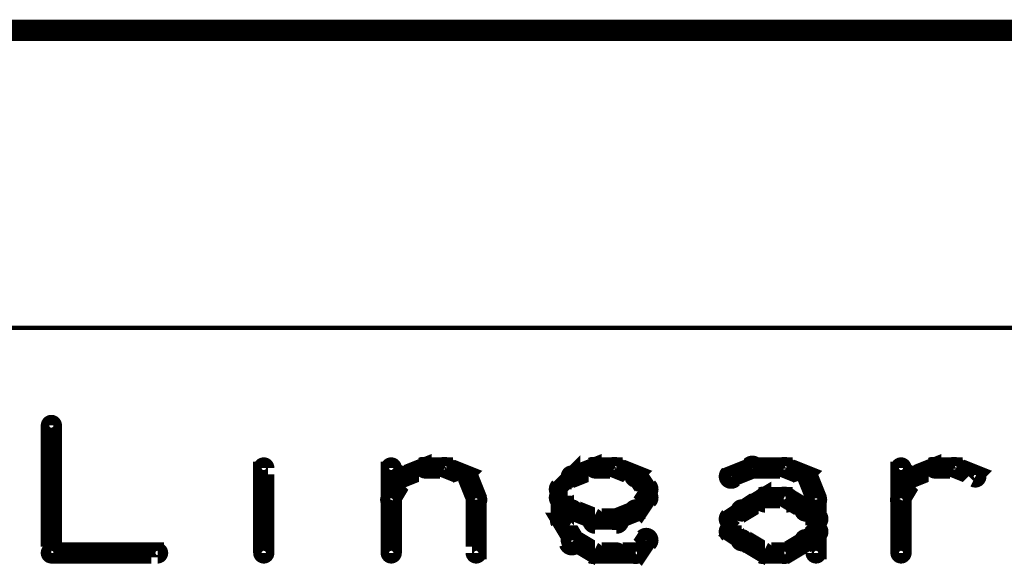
# Model space of a CAD drawing. Extents: x 35 to 575, y 26 to 553.
# Tile 24 of 125: x 129 to 152, y 234 to 247. Entities that reach past the tile are written whole.
import ezdxf

# ---------------------------------------------------------------- set-up
doc = ezdxf.new("R2010")
doc.units = 0
doc.layers.add('DIMENSIONS', color=3, linetype='CONTINUOUS')
doc.layers.add('OUTLINES', color=5, linetype='CONTINUOUS')

msp = doc.modelspace()

# ---------------------------------------------------------------- linework, layer by layer
at = {"layer": 'DIMENSIONS', "color": 94}
msp.add_lwpolyline([(180.1, 239.9, 0.1, 0.1, 1), (180.1, 240, 0, 0, 0), (180.1, 240, 0, 0, 0), (180.1, 240, 0.1, 0.1, 0), (64.5, 240, 0.1, 0.1, 0), (64.5, 240, 0, 0, 0), (64.5, 240, 0.1, 0.1, 0), (64.5, 240, 0.1, 0.1, 1), (64.5, 239.9, 0, 0, 0)], format="xyseb", dxfattribs=at)
at = {"layer": 'OUTLINES', "color": 11}
for points in [[(95, 247, 0.5, 0.5, 0), (191, 247, 0.5, 0.5, 0)], [(129.6, 237.7, 0.3, 0.3, 1), (129.4, 237.7, 0, 0, 0), (129.5, 237.7, 0, 0, 0), (129.5, 237.7, 0.5, 0.5, 0), (129.5, 234.7, 0.5, 0.5, 0), (129.5, 234.7, 0, 0, 0), (129.5, 234.7, 0.3, 0.3, 0), (129.4, 234.7, 0.3, 0.3, 1), (129.6, 234.7, 0, 0, 0)], [(134.5, 237.5, 0.3, 0.3, 1), (134.5, 237.5, 0, 0, 0), (134.5, 237.5, 0, 0, 0), (134.5, 237.5, 0.5, 0.5, 0), (134.5, 237.5, 0.5, 0.5, 0), (134.5, 237.5, 0, 0, 0), (134.5, 237.5, 0.3, 0.3, 0), (134.5, 237.5, 0.3, 0.3, 1), (134.5, 237.5, 0, 0, 0)], [(134.4, 234.7, 0.3, 0.3, 1), (134.6, 234.7, 0, 0, 0), (134.5, 234.7, 0, 0, 0), (134.5, 234.7, 0.5, 0.5, 0), (134.5, 236.7, 0.5, 0.5, 0), (134.5, 236.7, 0, 0, 0), (134.5, 236.7, 0.3, 0.3, 0), (134.6, 236.7, 0.3, 0.3, 1), (134.4, 236.7, 0, 0, 0)], [(137.4, 234.7, 0.3, 0.3, 1), (137.6, 234.7, 0, 0, 0), (137.5, 234.7, 0, 0, 0), (137.5, 234.7, 0.5, 0.5, 0), (137.5, 236.7, 0.5, 0.5, 0), (137.5, 236.7, 0, 0, 0), (137.5, 236.7, 0.3, 0.3, 0), (137.6, 236.7, 0.3, 0.3, 1), (137.4, 236.7, 0, 0, 0)], [(137.7, 236.6, 0.3, 0.3, 1), (137.8, 236.4, 0, 0, 0), (137.8, 236.5, 0, 0, 0), (137.8, 236.5, 0.5, 0.5, 0), (138.3, 236.7, 0.5, 0.5, 0), (138.3, 236.7, 0, 0, 0), (138.3, 236.7, 0.3, 0.3, 0), (138.3, 236.6, 0.3, 0.3, 1), (138.2, 236.8, 0, 0, 0)], [(138.3, 236.8, 0.3, 0.3, 1), (138.3, 236.6, 0, 0, 0), (138.3, 236.7, 0, 0, 0), (138.3, 236.7, 0.5, 0.5, 0), (138.8, 236.7, 0.5, 0.5, 0), (138.8, 236.7, 0, 0, 0), (138.8, 236.7, 0.3, 0.3, 0), (138.8, 236.6, 0.3, 0.3, 1), (138.8, 236.8, 0, 0, 0)], [(138.8, 236.8, 0.3, 0.3, 1), (138.7, 236.6, 0, 0, 0), (138.8, 236.7, 0, 0, 0), (138.8, 236.7, 0.5, 0.5, 0), (139.3, 236.5, 0.5, 0.5, 0), (139.3, 236.5, 0, 0, 0), (139.3, 236.5, 0.3, 0.3, 0), (139.2, 236.4, 0.3, 0.3, 1), (139.3, 236.6, 0, 0, 0)], [(141.4, 236.3, 0.3, 0.3, 1), (141.6, 236.1, 0, 0, 0), (141.5, 236.2, 0, 0, 0), (141.5, 236.2, 0.5, 0.5, 0), (141.8, 236.5, 0.5, 0.5, 0), (141.8, 236.5, 0, 0, 0), (141.8, 236.5, 0.3, 0.3, 0), (141.8, 236.4, 0.3, 0.3, 1), (141.7, 236.6, 0, 0, 0)], [(141.7, 236.6, 0.3, 0.3, 1), (141.8, 236.4, 0, 0, 0), (141.8, 236.5, 0, 0, 0), (141.8, 236.5, 0.5, 0.5, 0), (142.3, 236.7, 0.5, 0.5, 0), (142.3, 236.7, 0, 0, 0), (142.3, 236.7, 0.3, 0.3, 0), (142.3, 236.6, 0.3, 0.3, 1), (142.2, 236.8, 0, 0, 0)], [(142.3, 236.8, 0.3, 0.3, 1), (142.3, 236.6, 0, 0, 0), (142.3, 236.7, 0, 0, 0), (142.3, 236.7, 0.5, 0.5, 0), (142.8, 236.7, 0.5, 0.5, 0), (142.8, 236.7, 0, 0, 0), (142.8, 236.7, 0.3, 0.3, 0), (142.8, 236.6, 0.3, 0.3, 1), (142.8, 236.8, 0, 0, 0)], [(142.8, 236.8, 0.3, 0.3, 1), (142.7, 236.6, 0, 0, 0), (142.8, 236.7, 0, 0, 0), (142.8, 236.7, 0.5, 0.5, 0), (143.3, 236.5, 0.5, 0.5, 0), (143.3, 236.5, 0, 0, 0), (143.3, 236.5, 0.3, 0.3, 0), (143.2, 236.4, 0.3, 0.3, 1), (143.3, 236.6, 0, 0, 0)], [(145.4, 236.6, 0.3, 0.3, 1), (145.6, 236.4, 0, 0, 0), (145.5, 236.5, 0, 0, 0), (145.5, 236.5, 0.5, 0.5, 0), (146, 236.7, 0.5, 0.5, 0), (146, 236.7, 0, 0, 0), (146, 236.7, 0.3, 0.3, 0), (146.1, 236.6, 0.3, 0.3, 1), (145.9, 236.8, 0, 0, 0)], [(146, 236.8, 0.3, 0.3, 1), (146, 236.6, 0, 0, 0), (146, 236.7, 0, 0, 0), (146, 236.7, 0.5, 0.5, 0), (146.8, 236.7, 0.5, 0.5, 0), (146.8, 236.7, 0, 0, 0), (146.8, 236.7, 0.3, 0.3, 0), (146.8, 236.6, 0.3, 0.3, 1), (146.8, 236.8, 0, 0, 0)], [(146.8, 236.8, 0.3, 0.3, 1), (146.7, 236.6, 0, 0, 0), (146.8, 236.7, 0, 0, 0), (146.8, 236.7, 0.5, 0.5, 0), (147.3, 236.5, 0.5, 0.5, 0), (147.3, 236.5, 0, 0, 0), (147.3, 236.5, 0.3, 0.3, 0), (147.2, 236.4, 0.3, 0.3, 1), (147.3, 236.6, 0, 0, 0)], [(149.4, 234.7, 0.3, 0.3, 1), (149.6, 234.7, 0, 0, 0), (149.5, 234.7, 0, 0, 0), (149.5, 234.7, 0.5, 0.5, 0), (149.5, 236.7, 0.5, 0.5, 0), (149.5, 236.7, 0, 0, 0), (149.5, 236.7, 0.3, 0.3, 0), (149.6, 236.7, 0.3, 0.3, 1), (149.4, 236.7, 0, 0, 0)], [(149.7, 236.6, 0.3, 0.3, 1), (149.8, 236.4, 0, 0, 0), (149.8, 236.5, 0, 0, 0), (149.8, 236.5, 0.5, 0.5, 0), (150.3, 236.7, 0.5, 0.5, 0), (150.3, 236.7, 0, 0, 0), (150.3, 236.7, 0.3, 0.3, 0), (150.3, 236.6, 0.3, 0.3, 1), (150.2, 236.8, 0, 0, 0)], [(150.3, 236.8, 0.3, 0.3, 1), (150.3, 236.6, 0, 0, 0), (150.3, 236.7, 0, 0, 0), (150.3, 236.7, 0.5, 0.5, 0), (150.8, 236.7, 0.5, 0.5, 0), (150.8, 236.7, 0, 0, 0), (150.8, 236.7, 0.3, 0.3, 0), (150.8, 236.6, 0.3, 0.3, 1), (150.8, 236.8, 0, 0, 0)], [(150.8, 236.8, 0.3, 0.3, 1), (150.7, 236.6, 0, 0, 0), (150.8, 236.7, 0, 0, 0), (150.8, 236.7, 0.5, 0.5, 0), (151.3, 236.5, 0.5, 0.5, 0), (151.3, 236.5, 0, 0, 0), (151.3, 236.5, 0.3, 0.3, 0), (151.2, 236.4, 0.3, 0.3, 1), (151.3, 236.6, 0, 0, 0)], [(137.4, 236, 0.3, 0.3, 1), (137.6, 235.9, 0, 0, 0), (137.5, 236, 0, 0, 0), (137.5, 236, 0.5, 0.5, 0), (137.8, 236.5, 0.5, 0.5, 0), (137.8, 236.5, 0, 0, 0), (137.8, 236.5, 0.3, 0.3, 0), (137.9, 236.4, 0.3, 0.3, 1), (137.6, 236.5, 0, 0, 0)], [(139.4, 236.5, 0.3, 0.3, 1), (139.1, 236.4, 0, 0, 0), (139.3, 236.5, 0, 0, 0), (139.3, 236.5, 0.5, 0.5, 0), (139.5, 236, 0.5, 0.5, 0), (139.5, 236, 0, 0, 0), (139.5, 236, 0.3, 0.3, 0), (139.4, 235.9, 0.3, 0.3, 1), (139.6, 236, 0, 0, 0)], [(143.3, 236.6, 0.3, 0.3, 1), (143.2, 236.4, 0, 0, 0), (143.3, 236.5, 0, 0, 0), (143.3, 236.5, 0.5, 0.5, 0), (143.5, 236.2, 0.5, 0.5, 0), (143.5, 236.2, 0, 0, 0), (143.5, 236.2, 0.3, 0.3, 0), (143.4, 236.1, 0.3, 0.3, 1), (143.6, 236.3, 0, 0, 0)], [(147.4, 236.5, 0.3, 0.3, 1), (147.1, 236.4, 0, 0, 0), (147.3, 236.5, 0, 0, 0), (147.3, 236.5, 0.5, 0.5, 0), (147.5, 236, 0.5, 0.5, 0), (147.5, 236, 0, 0, 0), (147.5, 236, 0.3, 0.3, 0), (147.4, 235.9, 0.3, 0.3, 1), (147.6, 236, 0, 0, 0)], [(149.4, 236, 0.3, 0.3, 1), (149.6, 235.9, 0, 0, 0), (149.5, 236, 0, 0, 0), (149.5, 236, 0.5, 0.5, 0), (149.8, 236.5, 0.5, 0.5, 0), (149.8, 236.5, 0, 0, 0), (149.8, 236.5, 0.3, 0.3, 0), (149.9, 236.4, 0.3, 0.3, 1), (149.6, 236.5, 0, 0, 0)], [(141.4, 235.5, 0.3, 0.3, 1), (141.6, 235.5, 0, 0, 0), (141.5, 235.5, 0, 0, 0), (141.5, 235.5, 0.5, 0.5, 0), (141.5, 236.2, 0.5, 0.5, 0), (141.5, 236.2, 0, 0, 0), (141.5, 236.2, 0.3, 0.3, 0), (141.6, 236.2, 0.3, 0.3, 1), (141.4, 236.2, 0, 0, 0)], [(143.6, 236.2, 0.3, 0.3, 1), (143.4, 236.2, 0, 0, 0), (143.5, 236.2, 0, 0, 0), (143.5, 236.2, 0.5, 0.5, 0), (143.5, 236, 0.5, 0.5, 0), (143.5, 236, 0, 0, 0), (143.5, 236, 0.3, 0.3, 0), (143.4, 236, 0.3, 0.3, 1), (143.6, 236, 0, 0, 0)], [(139.6, 236, 0.3, 0.3, 1), (139.4, 236, 0, 0, 0), (139.5, 236, 0, 0, 0), (139.5, 236, 0.5, 0.5, 0), (139.5, 234.7, 0.5, 0.5, 0), (139.5, 234.7, 0, 0, 0), (139.5, 234.7, 0.3, 0.3, 0), (139.4, 234.7, 0.3, 0.3, 1), (139.6, 234.7, 0, 0, 0)], [(141.7, 235.6, 0.3, 0.3, 1), (141.8, 235.8, 0, 0, 0), (141.8, 235.7, 0, 0, 0), (141.8, 235.7, 0.5, 0.5, 0), (141.5, 236, 0.5, 0.5, 0), (141.5, 236, 0, 0, 0), (141.5, 236, 0.3, 0.3, 0), (141.6, 236.1, 0.3, 0.3, 1), (141.4, 235.9, 0, 0, 0)], [(143.6, 235.9, 0.3, 0.3, 1), (143.4, 236.1, 0, 0, 0), (143.5, 236, 0, 0, 0), (143.5, 236, 0.5, 0.5, 0), (143.3, 235.7, 0.5, 0.5, 0), (143.3, 235.7, 0, 0, 0), (143.3, 235.7, 0.3, 0.3, 0), (143.2, 235.8, 0.3, 0.3, 1), (143.3, 235.6, 0, 0, 0)], [(145.7, 235.8, 0.3, 0.3, 1), (145.8, 235.6, 0, 0, 0), (145.8, 235.7, 0, 0, 0), (145.8, 235.7, 0.5, 0.5, 0), (146.3, 236, 0.5, 0.5, 0), (146.3, 236, 0, 0, 0), (146.3, 236, 0.3, 0.3, 0), (146.3, 235.9, 0.3, 0.3, 1), (146.2, 236.1, 0, 0, 0)], [(146.3, 236.1, 0.3, 0.3, 1), (146.3, 235.8, 0, 0, 0), (146.3, 236, 0, 0, 0), (146.3, 236, 0.5, 0.5, 0), (146.8, 236, 0.5, 0.5, 0), (146.8, 236, 0, 0, 0), (146.8, 236, 0.3, 0.3, 0), (146.8, 235.8, 0.3, 0.3, 1), (146.8, 236.1, 0, 0, 0)], [(146.8, 236.1, 0.3, 0.3, 1), (146.7, 235.9, 0, 0, 0), (146.8, 236, 0, 0, 0), (146.8, 236, 0.5, 0.5, 0), (147.3, 235.7, 0.5, 0.5, 0), (147.3, 235.7, 0, 0, 0), (147.3, 235.7, 0.3, 0.3, 0), (147.2, 235.6, 0.3, 0.3, 1), (147.3, 235.8, 0, 0, 0)], [(147.6, 236, 0.3, 0.3, 1), (147.4, 236, 0, 0, 0), (147.5, 236, 0, 0, 0), (147.5, 236, 0.5, 0.5, 0), (147.5, 235.2, 0.5, 0.5, 0), (147.5, 235.2, 0, 0, 0), (147.5, 235.2, 0.3, 0.3, 0), (147.4, 235.2, 0.3, 0.3, 1), (147.6, 235.2, 0, 0, 0)], [(142.2, 235.4, 0.3, 0.3, 1), (142.3, 235.6, 0, 0, 0), (142.3, 235.5, 0, 0, 0), (142.3, 235.5, 0.5, 0.5, 0), (141.8, 235.7, 0.5, 0.5, 0), (141.8, 235.7, 0, 0, 0), (141.8, 235.7, 0.3, 0.3, 0), (141.8, 235.8, 0.3, 0.3, 1), (141.7, 235.6, 0, 0, 0)], [(143.3, 235.6, 0.3, 0.3, 1), (143.2, 235.8, 0, 0, 0), (143.3, 235.7, 0, 0, 0), (143.3, 235.7, 0.5, 0.5, 0), (142.8, 235.5, 0.5, 0.5, 0), (142.8, 235.5, 0, 0, 0), (142.8, 235.5, 0.3, 0.3, 0), (142.7, 235.6, 0.3, 0.3, 1), (142.8, 235.4, 0, 0, 0)], [(145.4, 235.6, 0.3, 0.3, 1), (145.6, 235.4, 0, 0, 0), (145.5, 235.5, 0, 0, 0), (145.5, 235.5, 0.5, 0.5, 0), (145.8, 235.7, 0.5, 0.5, 0), (145.8, 235.7, 0, 0, 0), (145.8, 235.7, 0.3, 0.3, 0), (145.8, 235.6, 0.3, 0.3, 1), (145.7, 235.8, 0, 0, 0)], [(147.3, 235.8, 0.3, 0.3, 1), (147.2, 235.6, 0, 0, 0), (147.3, 235.7, 0, 0, 0), (147.3, 235.7, 0.5, 0.5, 0), (147.5, 235.5, 0.5, 0.5, 0), (147.5, 235.5, 0, 0, 0), (147.5, 235.5, 0.3, 0.3, 0), (147.4, 235.4, 0.3, 0.3, 1), (147.6, 235.6, 0, 0, 0)], [(141.6, 234.9, 0.3, 0.3, 1), (141.9, 235, 0, 0, 0), (141.8, 235, 0, 0, 0), (141.8, 235, 0.5, 0.5, 0), (141.5, 235.5, 0.5, 0.5, 0), (141.5, 235.5, 0, 0, 0), (141.5, 235.5, 0.3, 0.3, 0), (141.6, 235.5, 0.3, 0.3, 1), (141.4, 235.4, 0, 0, 0)], [(142.8, 235.3, 0.3, 0.3, 1), (142.8, 235.6, 0, 0, 0), (142.8, 235.5, 0, 0, 0), (142.8, 235.5, 0.5, 0.5, 0), (142.3, 235.5, 0.5, 0.5, 0), (142.3, 235.5, 0, 0, 0), (142.3, 235.5, 0.3, 0.3, 0), (142.3, 235.6, 0.3, 0.3, 1), (142.3, 235.3, 0, 0, 0)], [(145.4, 235.2, 0.3, 0.3, 1), (145.6, 235.2, 0, 0, 0), (145.5, 235.2, 0, 0, 0), (145.5, 235.2, 0.5, 0.5, 0), (145.5, 235.5, 0.5, 0.5, 0), (145.5, 235.5, 0, 0, 0), (145.5, 235.5, 0.3, 0.3, 0), (145.6, 235.5, 0.3, 0.3, 1), (145.4, 235.5, 0, 0, 0)], [(145.7, 234.9, 0.3, 0.3, 1), (145.8, 235.1, 0, 0, 0), (145.8, 235, 0, 0, 0), (145.8, 235, 0.5, 0.5, 0), (145.5, 235.2, 0.5, 0.5, 0), (145.5, 235.2, 0, 0, 0), (145.5, 235.2, 0.3, 0.3, 0), (145.6, 235.3, 0.3, 0.3, 1), (145.4, 235.1, 0, 0, 0)], [(147.6, 235.1, 0.3, 0.3, 1), (147.4, 235.3, 0, 0, 0), (147.5, 235.2, 0, 0, 0), (147.5, 235.2, 0.5, 0.5, 0), (147.3, 235, 0.5, 0.5, 0), (147.3, 235, 0, 0, 0), (147.3, 235, 0.3, 0.3, 0), (147.2, 235.1, 0.3, 0.3, 1), (147.3, 234.9, 0, 0, 0)], [(147.6, 235.2, 0.3, 0.3, 1), (147.4, 235.2, 0, 0, 0), (147.5, 235.2, 0, 0, 0), (147.5, 235.2, 0.5, 0.5, 0), (147.5, 234.7, 0.5, 0.5, 0), (147.5, 234.7, 0, 0, 0), (147.5, 234.7, 0.3, 0.3, 0), (147.4, 234.7, 0.3, 0.3, 1), (147.6, 234.7, 0, 0, 0)], [(142.2, 234.6, 0.3, 0.3, 1), (142.3, 234.8, 0, 0, 0), (142.3, 234.7, 0, 0, 0), (142.3, 234.7, 0.5, 0.5, 0), (141.8, 235, 0.5, 0.5, 0), (141.8, 235, 0, 0, 0), (141.8, 235, 0.3, 0.3, 0), (141.8, 235.1, 0.3, 0.3, 1), (141.7, 234.9, 0, 0, 0)], [(143.6, 234.9, 0.3, 0.3, 1), (143.4, 235.1, 0, 0, 0), (143.5, 235, 0, 0, 0), (143.5, 235, 0.5, 0.5, 0), (143.3, 234.7, 0.5, 0.5, 0), (143.3, 234.7, 0, 0, 0), (143.3, 234.7, 0.3, 0.3, 0), (143.2, 234.8, 0.3, 0.3, 1), (143.3, 234.6, 0, 0, 0)], [(146.2, 234.6, 0.3, 0.3, 1), (146.3, 234.8, 0, 0, 0), (146.3, 234.7, 0, 0, 0), (146.3, 234.7, 0.5, 0.5, 0), (145.8, 235, 0.5, 0.5, 0), (145.8, 235, 0, 0, 0), (145.8, 235, 0.3, 0.3, 0), (145.8, 235.1, 0.3, 0.3, 1), (145.7, 234.9, 0, 0, 0)], [(147.3, 234.9, 0.3, 0.3, 1), (147.2, 235.1, 0, 0, 0), (147.3, 235, 0, 0, 0), (147.3, 235, 0.5, 0.5, 0), (146.8, 234.7, 0.5, 0.5, 0), (146.8, 234.7, 0, 0, 0), (146.8, 234.7, 0.3, 0.3, 0), (146.7, 234.8, 0.3, 0.3, 1), (146.8, 234.6, 0, 0, 0)], [(129.5, 234.8, 0.3, 0.3, 1), (129.5, 234.6, 0, 0, 0), (129.5, 234.7, 0, 0, 0), (129.5, 234.7, 0.5, 0.5, 0), (132, 234.7, 0.5, 0.5, 0), (132, 234.7, 0, 0, 0), (132, 234.7, 0.3, 0.3, 0), (132, 234.6, 0.3, 0.3, 1), (132, 234.8, 0, 0, 0)], [(142.8, 234.6, 0.3, 0.3, 1), (142.8, 234.8, 0, 0, 0), (142.8, 234.7, 0, 0, 0), (142.8, 234.7, 0.5, 0.5, 0), (142.3, 234.7, 0.5, 0.5, 0), (142.3, 234.7, 0, 0, 0), (142.3, 234.7, 0.3, 0.3, 0), (142.3, 234.8, 0.3, 0.3, 1), (142.3, 234.6, 0, 0, 0)], [(143.3, 234.6, 0.3, 0.3, 1), (143.3, 234.8, 0, 0, 0), (143.3, 234.7, 0, 0, 0), (143.3, 234.7, 0.5, 0.5, 0), (142.8, 234.7, 0.5, 0.5, 0), (142.8, 234.7, 0, 0, 0), (142.8, 234.7, 0.3, 0.3, 0), (142.8, 234.8, 0.3, 0.3, 1), (142.8, 234.6, 0, 0, 0)], [(146.8, 234.6, 0.3, 0.3, 1), (146.8, 234.8, 0, 0, 0), (146.8, 234.7, 0, 0, 0), (146.8, 234.7, 0.5, 0.5, 0), (146.3, 234.7, 0.5, 0.5, 0), (146.3, 234.7, 0, 0, 0), (146.3, 234.7, 0.3, 0.3, 0), (146.3, 234.8, 0.3, 0.3, 1), (146.3, 234.6, 0, 0, 0)]]:
    msp.add_lwpolyline(points, format="xyseb", dxfattribs=at)

doc.saveas('drawing.dxf')
